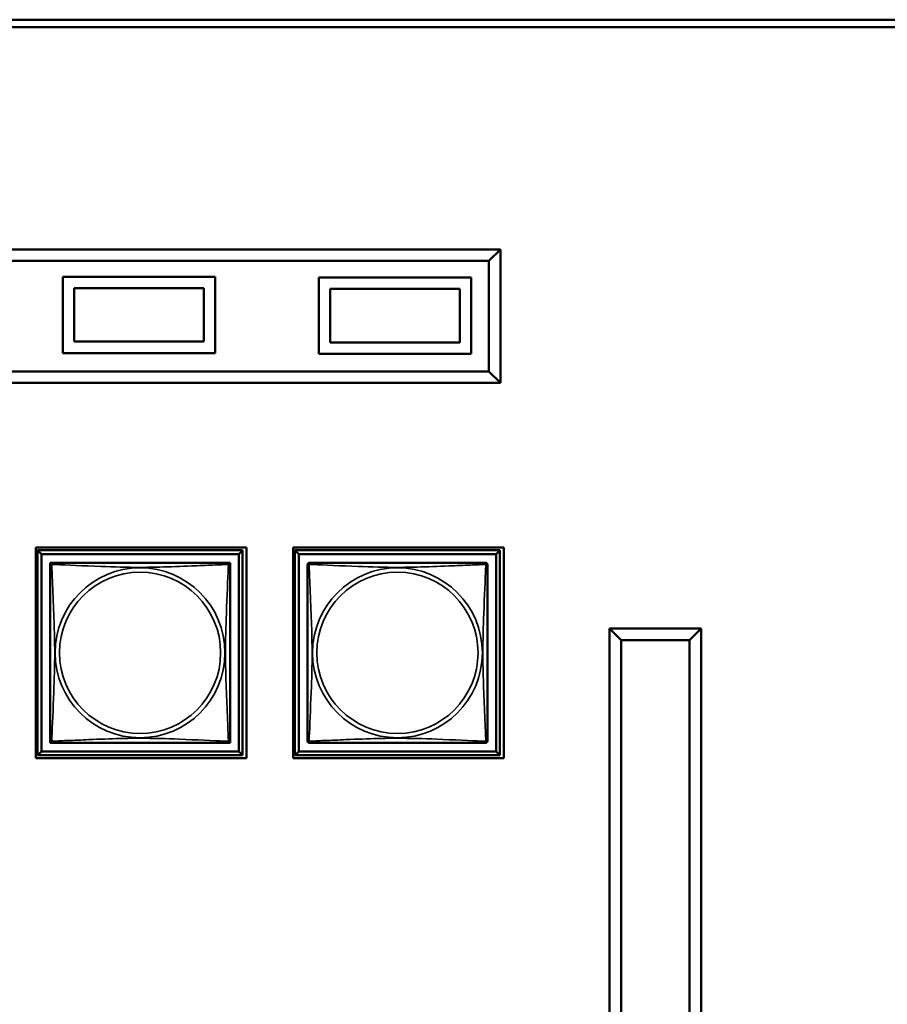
# Model space of a CAD drawing. Header units: inches. Extents: x 1.4 to 53.9, y 1.3 to 58.
# Tile 198 of 227: x 43.1 to 45.4, y 40.1 to 42.6. Entities that reach past the tile are written whole.
import ezdxf

# ---------------------------------------------------------------- set-up
doc = ezdxf.new("R2010")
doc.units = ezdxf.units.IN
doc.header["$MEASUREMENT"] = 0
doc.layers.add('Visible (ANSI)', color=7, linetype='Continuous', lineweight=50)
doc.layers.add('Visible Narrow (ANSI)', color=7, linetype='Continuous', lineweight=35)

msp = doc.modelspace()

# ---------------------------------------------------------------- linework, layer by layer
at = {"layer": 'Visible (ANSI)'}
for p, q in [((42.6617, 42.6485), (49.4822, 42.6485)), ((49.4822, 42.6285), (42.6617, 42.6285)), ((44.3548, 42.0465), (41.7828, 42.0465)), ((44.3548, 42.0465), (44.3248, 42.0165)), ((44.3548, 41.6965), (44.3548, 42.0465)), ((41.8128, 42.0165), (44.3248, 42.0165)), ((44.3248, 42.0165), (44.3248, 41.7265)), ((43.2072, 41.7748), (43.2072, 41.9748)), ((43.2072, 41.9748), (43.6072, 41.9748)), ((43.6072, 41.9748), (43.6072, 41.7748)), ((43.8784, 41.7728), (43.8784, 41.9728)), ((43.8784, 41.9728), (44.2784, 41.9728)), ((44.2784, 41.9728), (44.2784, 41.7728)), ((43.2372, 41.9448), (43.5772, 41.9448)), ((43.2372, 41.8048), (43.2372, 41.9448)), ((43.2372, 41.9448), (43.5772, 41.9448)), ((43.2372, 41.8048), (43.2372, 41.9448)), ((43.5772, 41.9448), (43.5772, 41.8048)), ((43.5772, 41.9448), (43.5772, 41.8048)), ((43.9084, 41.9428), (44.2484, 41.9428)), ((43.9084, 41.8028), (43.9084, 41.9428)), ((43.9084, 41.9428), (44.2484, 41.9428)), ((43.9084, 41.8028), (43.9084, 41.9428)), ((44.2484, 41.9428), (44.2484, 41.8028)), ((44.2484, 41.9428), (44.2484, 41.8028)), ((43.5772, 41.8048), (43.2372, 41.8048)), ((43.5772, 41.8048), (43.2372, 41.8048)), ((44.2484, 41.8028), (43.9084, 41.8028)), ((44.2484, 41.8028), (43.9084, 41.8028)), ((43.6072, 41.7748), (43.2072, 41.7748)), ((44.2784, 41.7728), (43.8784, 41.7728)), ((44.3248, 41.7265), (41.8128, 41.7265)), ((44.3548, 41.6965), (44.3248, 41.7265)), ((41.7828, 41.6965), (44.3548, 41.6965)), ((43.1367, 40.7128), (43.1367, 41.2652)), ((43.1367, 41.2652), (43.6892, 41.2652)), ((43.1412, 41.2577), (43.6787, 41.2577)), ((43.1511, 41.2479), (43.1412, 41.2577)), ((43.1412, 40.7203), (43.1412, 41.2577)), ((43.1511, 41.2479), (43.6688, 41.2479)), ((43.1511, 40.7301), (43.1511, 41.2479)), ((43.6787, 41.2577), (43.6688, 41.2479)), ((43.6688, 41.2479), (43.6688, 40.7301)), ((43.6787, 41.2577), (43.6787, 40.7203)), ((43.6892, 41.2652), (43.6892, 40.7128)), ((43.8117, 40.7128), (43.8117, 41.2652)), ((43.8117, 41.2652), (44.3642, 41.2652)), ((43.8162, 41.2577), (44.3537, 41.2577)), ((43.8261, 41.2479), (43.8162, 41.2577)), ((43.8162, 40.7203), (43.8162, 41.2577)), ((43.8261, 41.2479), (44.3438, 41.2479)), ((43.8261, 40.7301), (43.8261, 41.2479)), ((44.3537, 41.2577), (44.3438, 41.2479)), ((44.3438, 41.2479), (44.3438, 40.7301)), ((44.3537, 41.2577), (44.3537, 40.7203)), ((44.3642, 41.2652), (44.3642, 40.7128)), ((43.1737, 41.2194), (43.1737, 41.2252)), ((43.1737, 41.2252), (43.1795, 41.2252)), ((43.6404, 41.2252), (43.6462, 41.2252)), ((43.6462, 41.2252), (43.6462, 41.2193)), ((44.6412, 41.0525), (44.6412, 37.9975)), ((44.8812, 41.0525), (44.6412, 41.0525)), ((44.6712, 41.0225), (44.6412, 41.0525)), ((44.8812, 41.0525), (44.8512, 41.0225)), ((44.8812, 37.9975), (44.8812, 41.0525)), ((44.6712, 38.0275), (44.6712, 41.0225)), ((44.6712, 41.0225), (44.8512, 41.0225)), ((44.8512, 41.0225), (44.8512, 38.0275)), ((43.1737, 40.7528), (43.1737, 40.7586)), ((43.1796, 40.7528), (43.1737, 40.7528)), ((43.6462, 40.7528), (43.6403, 40.7528)), ((43.6462, 40.7587), (43.6462, 40.7528)), ((43.1511, 40.7301), (43.1412, 40.7203)), ((43.6688, 40.7301), (43.1511, 40.7301)), ((43.6688, 40.7301), (43.6787, 40.7203)), ((43.8261, 40.7301), (43.8162, 40.7203)), ((44.3438, 40.7301), (43.8261, 40.7301)), ((44.3438, 40.7301), (44.3537, 40.7203)), ((43.6892, 40.7128), (43.1367, 40.7128)), ((43.6787, 40.7203), (43.1412, 40.7203)), ((44.3642, 40.7128), (43.8117, 40.7128)), ((44.3537, 40.7203), (43.8162, 40.7203))]:
    msp.add_line(p, q, dxfattribs=at)
for centre, start, end in [((43.1796, 41.2193), 90, 180), ((43.6403, 41.2193), 0, 90), ((43.8546, 41.2193), 90, 180), ((44.3153, 41.2193), 0, 90), ((43.1796, 40.7587), 180, 270), ((43.6403, 40.7587), 270, 360), ((43.8546, 40.7587), 180, 270), ((44.3153, 40.7587), 270, 360)]:
    msp.add_arc(centre, 0.00591, start, end, dxfattribs=at)
for points in [[(43.1737, 41.2193), (43.1737, 41.2187), (43.1737, 41.216), (43.1737, 41.2116), (43.1737, 41.2035), (43.1737, 41.1896), (43.1737, 41.1734), (43.1737, 41.1573), (43.1737, 41.1391), (43.1737, 41.1205), (43.1737, 41.0941), (43.1737, 41.0668), (43.1737, 41.0398), (43.1737, 41.0228), (43.1737, 41.0059), (43.1737, 40.989), (43.1737, 40.9552), (43.1737, 40.9213), (43.1737, 40.8876), (43.1737, 40.8456), (43.1737, 40.8017), (43.1737, 40.7761), (43.1737, 40.766), (43.1737, 40.7596), (43.1737, 40.7587)], [(43.6403, 41.2252), (43.6397, 41.2252), (43.637, 41.2252), (43.6326, 41.2252), (43.6244, 41.2252), (43.6105, 41.2252), (43.5944, 41.2252), (43.5783, 41.2252), (43.5601, 41.2252), (43.5414, 41.2252), (43.5151, 41.2252), (43.4878, 41.2252), (43.4607, 41.2252), (43.4438, 41.2252), (43.4269, 41.2252), (43.4099, 41.2252), (43.3761, 41.2252), (43.3423, 41.2252), (43.3085, 41.2252), (43.2665, 41.2252), (43.2226, 41.2252), (43.1971, 41.2252), (43.187, 41.2252), (43.1806, 41.2252), (43.1796, 41.2252)], [(43.6462, 40.7587), (43.6462, 40.7593), (43.6462, 40.762), (43.6462, 40.7664), (43.6462, 40.7745), (43.6462, 40.7884), (43.6462, 40.8046), (43.6462, 40.8207), (43.6462, 40.8389), (43.6462, 40.8575), (43.6462, 40.8839), (43.6462, 40.9112), (43.6462, 40.9382), (43.6462, 40.9552), (43.6462, 40.9721), (43.6462, 40.989), (43.6462, 41.0228), (43.6462, 41.0567), (43.6462, 41.0904), (43.6462, 41.1324), (43.6462, 41.1763), (43.6462, 41.2019), (43.6462, 41.212), (43.6462, 41.2184), (43.6462, 41.2193)], [(43.8487, 41.2193), (43.8487, 41.2187), (43.8487, 41.216), (43.8487, 41.2116), (43.8487, 41.2035), (43.8487, 41.1896), (43.8487, 41.1734), (43.8487, 41.1573), (43.8487, 41.1391), (43.8487, 41.1205), (43.8487, 41.0941), (43.8487, 41.0668), (43.8487, 41.0398), (43.8487, 41.0228), (43.8487, 41.0059), (43.8487, 40.989), (43.8487, 40.9552), (43.8487, 40.9213), (43.8487, 40.8876), (43.8487, 40.8456), (43.8487, 40.8017), (43.8487, 40.7761), (43.8487, 40.766), (43.8487, 40.7596), (43.8487, 40.7587)], [(44.3153, 41.2252), (44.3147, 41.2252), (44.312, 41.2252), (44.3076, 41.2252), (44.2994, 41.2252), (44.2855, 41.2252), (44.2694, 41.2252), (44.2533, 41.2252), (44.2351, 41.2252), (44.2164, 41.2252), (44.1901, 41.2252), (44.1628, 41.2252), (44.1357, 41.2252), (44.1188, 41.2252), (44.1019, 41.2252), (44.0849, 41.2252), (44.0511, 41.2252), (44.0173, 41.2252), (43.9835, 41.2252), (43.9415, 41.2252), (43.8976, 41.2252), (43.8721, 41.2252), (43.862, 41.2252), (43.8556, 41.2252), (43.8546, 41.2252)], [(44.3212, 40.7587), (44.3212, 40.7593), (44.3212, 40.762), (44.3212, 40.7664), (44.3212, 40.7745), (44.3212, 40.7884), (44.3212, 40.8046), (44.3212, 40.8207), (44.3212, 40.8389), (44.3212, 40.8575), (44.3212, 40.8839), (44.3212, 40.9112), (44.3212, 40.9382), (44.3212, 40.9552), (44.3212, 40.9721), (44.3212, 40.989), (44.3212, 41.0228), (44.3212, 41.0567), (44.3212, 41.0904), (44.3212, 41.1324), (44.3212, 41.1763), (44.3212, 41.2019), (44.3212, 41.212), (44.3212, 41.2184), (44.3212, 41.2193)], [(43.1796, 40.7528), (43.1802, 40.7528), (43.1829, 40.7528), (43.1873, 40.7528), (43.1955, 40.7528), (43.2094, 40.7528), (43.2255, 40.7528), (43.2416, 40.7528), (43.2598, 40.7528), (43.2785, 40.7528), (43.3048, 40.7528), (43.3321, 40.7528), (43.3592, 40.7528), (43.3761, 40.7528), (43.393, 40.7528), (43.4099, 40.7528), (43.4438, 40.7528), (43.4776, 40.7528), (43.5114, 40.7528), (43.5534, 40.7528), (43.5973, 40.7528), (43.6228, 40.7528), (43.6329, 40.7528), (43.6393, 40.7528), (43.6403, 40.7528)], [(43.8546, 40.7528), (43.8552, 40.7528), (43.8579, 40.7528), (43.8623, 40.7528), (43.8705, 40.7528), (43.8844, 40.7528), (43.9005, 40.7528), (43.9166, 40.7528), (43.9348, 40.7528), (43.9535, 40.7528), (43.9798, 40.7528), (44.0071, 40.7528), (44.0342, 40.7528), (44.0511, 40.7528), (44.068, 40.7528), (44.0849, 40.7528), (44.1188, 40.7528), (44.1526, 40.7528), (44.1864, 40.7528), (44.2284, 40.7528), (44.2723, 40.7528), (44.2978, 40.7528), (44.3079, 40.7528), (44.3143, 40.7528), (44.3153, 40.7528)]]:
    msp.add_open_spline(points, degree=3, knots=[0.325731, 0.325731, 0.325731, 0.325731, 0.404774, 0.404774, 0.404774, 0.550532, 0.550532, 0.550532, 0.69629, 0.69629, 0.69629, 0.902598, 0.902598, 0.902598, 1.03154, 1.03154, 1.03154, 1.289425, 1.289425, 1.289425, 1.610774, 1.610774, 1.610774, 1.73735, 1.73735, 1.73735, 1.73735], dxfattribs=at)
at = {"layer": 'Visible Narrow (ANSI)'}
for centre, radius in [((43.4099, 40.989), 0.2227), ((43.4099, 40.989), 0.2113), ((44.0849, 40.989), 0.2227), ((44.0849, 40.989), 0.2113)]:
    msp.add_circle(centre, radius, dxfattribs=at)
for points, knots in [([(43.1737, 41.2193), (43.1737, 41.2194), (43.1737, 41.2195), (43.1738, 41.2198), (43.1738, 41.22), (43.174, 41.2203), (43.174, 41.2204), (43.1742, 41.2205), (43.1743, 41.2206), (43.1745, 41.2208), (43.1747, 41.2208), (43.1752, 41.221), (43.1757, 41.2211), (43.1769, 41.221), (43.1775, 41.2209), (43.1783, 41.2207)], [-0.0844808, -0.0844808, -0.0844808, -0.0844808, -0.06943799, -0.06943799, -0.05587828, -0.05587828, -0.04740346, -0.04740346, -0.04210669, -0.04210669, -0.03151317, -0.03151317, -0.01456352, -0.01456352, 0.00026741, 0.00026741, 0.00026741, 0.00026741]), ([(43.1783, 41.2207), (43.1781, 41.2215), (43.178, 41.2221), (43.1779, 41.2232), (43.1779, 41.2237), (43.1781, 41.2243), (43.1782, 41.2245), (43.1784, 41.2247), (43.1784, 41.2248), (43.1786, 41.2249), (43.1787, 41.225), (43.1789, 41.2251), (43.1791, 41.2252), (43.1794, 41.2252), (43.1796, 41.2252), (43.1796, 41.2252)], [-0.00026741, -0.00026741, -0.00026741, -0.00026741, 0.01456352, 0.01456352, 0.03151317, 0.03151317, 0.04210669, 0.04210669, 0.04740346, 0.04740346, 0.05587828, 0.05587828, 0.06943799, 0.06943799, 0.0844808, 0.0844808, 0.0844808, 0.0844808]), ([(43.1783, 40.7573), (43.1784, 40.7602), (43.1785, 40.7637), (43.1787, 40.7677), (43.1798, 40.7953), (43.1819, 40.8423), (43.1836, 40.8858), (43.185, 40.9207), (43.186, 40.9549), (43.186, 40.989), (43.186, 41.006), (43.1857, 41.0231), (43.1853, 41.0403), (43.1846, 41.0678), (43.1835, 41.0959), (43.1823, 41.1236), (43.1815, 41.1431), (43.1806, 41.1625), (43.1799, 41.1797), (43.1792, 41.1969), (43.1786, 41.2119), (43.1783, 41.2207)], [-1.657319, -1.657319, -1.657319, -1.657319, -1.610774, -1.610774, -1.610774, -1.289425, -1.289425, -1.289425, -1.03154, -1.03154, -1.03154, -0.902598, -0.902598, -0.902598, -0.69629, -0.69629, -0.69629, -0.550532, -0.550532, -0.550532, -0.405761, -0.405761, -0.405761, -0.405761]), ([(43.1783, 41.2207), (43.1811, 41.2206), (43.1846, 41.2204), (43.1886, 41.2203), (43.2162, 41.2192), (43.2632, 41.2171), (43.3068, 41.2154), (43.3417, 41.214), (43.3759, 41.213), (43.4099, 41.213), (43.427, 41.213), (43.444, 41.2132), (43.4612, 41.2137), (43.4887, 41.2143), (43.5168, 41.2155), (43.5445, 41.2166), (43.5641, 41.2175), (43.5834, 41.2183), (43.6007, 41.219), (43.6179, 41.2198), (43.6328, 41.2203), (43.6416, 41.2207)], [-1.657319, -1.657319, -1.657319, -1.657319, -1.610774, -1.610774, -1.610774, -1.289425, -1.289425, -1.289425, -1.03154, -1.03154, -1.03154, -0.902598, -0.902598, -0.902598, -0.69629, -0.69629, -0.69629, -0.550532, -0.550532, -0.550532, -0.405761, -0.405761, -0.405761, -0.405761]), ([(43.6416, 41.2207), (43.6415, 41.2178), (43.6414, 41.2144), (43.6412, 41.2104), (43.6401, 41.1827), (43.638, 41.1357), (43.6363, 41.0922), (43.6349, 41.0573), (43.6339, 41.0231), (43.6339, 40.989), (43.6339, 40.972), (43.6342, 40.9549), (43.6346, 40.9377), (43.6353, 40.9103), (43.6364, 40.8821), (43.6376, 40.8545), (43.6384, 40.8349), (43.6393, 40.8156), (43.64, 40.7983), (43.6407, 40.7811), (43.6413, 40.7661), (43.6416, 40.7573)], [-1.657319, -1.657319, -1.657319, -1.657319, -1.610774, -1.610774, -1.610774, -1.289425, -1.289425, -1.289425, -1.03154, -1.03154, -1.03154, -0.902598, -0.902598, -0.902598, -0.69629, -0.69629, -0.69629, -0.550532, -0.550532, -0.550532, -0.405761, -0.405761, -0.405761, -0.405761]), ([(43.6403, 41.2252), (43.6403, 41.2252), (43.6405, 41.2252), (43.6408, 41.2252), (43.641, 41.2251), (43.6412, 41.225), (43.6413, 41.2249), (43.6415, 41.2248), (43.6415, 41.2247), (43.6417, 41.2245), (43.6418, 41.2243), (43.642, 41.2237), (43.642, 41.2232), (43.6419, 41.2221), (43.6418, 41.2215), (43.6416, 41.2207)], [-0.0844808, -0.0844808, -0.0844808, -0.0844808, -0.06943799, -0.06943799, -0.05587828, -0.05587828, -0.04740346, -0.04740346, -0.04210669, -0.04210669, -0.03151317, -0.03151317, -0.01456352, -0.01456352, 0.00026741, 0.00026741, 0.00026741, 0.00026741]), ([(43.6416, 41.2207), (43.6424, 41.2209), (43.643, 41.221), (43.6442, 41.2211), (43.6447, 41.221), (43.6452, 41.2208), (43.6454, 41.2208), (43.6456, 41.2206), (43.6457, 41.2205), (43.6459, 41.2204), (43.6459, 41.2203), (43.6461, 41.22), (43.6461, 41.2198), (43.6462, 41.2195), (43.6462, 41.2194), (43.6462, 41.2193)], [-0.00026741, -0.00026741, -0.00026741, -0.00026741, 0.01456352, 0.01456352, 0.03151317, 0.03151317, 0.04210669, 0.04210669, 0.04740346, 0.04740346, 0.05587828, 0.05587828, 0.06943799, 0.06943799, 0.0844808, 0.0844808, 0.0844808, 0.0844808]), ([(43.8487, 41.2193), (43.8487, 41.2194), (43.8487, 41.2195), (43.8488, 41.2198), (43.8488, 41.22), (43.849, 41.2203), (43.849, 41.2204), (43.8492, 41.2205), (43.8493, 41.2206), (43.8495, 41.2208), (43.8497, 41.2208), (43.8502, 41.221), (43.8507, 41.2211), (43.8519, 41.221), (43.8525, 41.2209), (43.8533, 41.2207)], [-0.0844808, -0.0844808, -0.0844808, -0.0844808, -0.06943799, -0.06943799, -0.05587828, -0.05587828, -0.04740346, -0.04740346, -0.04210669, -0.04210669, -0.03151317, -0.03151317, -0.01456352, -0.01456352, 0.00026741, 0.00026741, 0.00026741, 0.00026741]), ([(43.8533, 41.2207), (43.8531, 41.2215), (43.853, 41.2221), (43.8529, 41.2232), (43.8529, 41.2237), (43.8531, 41.2243), (43.8532, 41.2245), (43.8534, 41.2247), (43.8534, 41.2248), (43.8536, 41.2249), (43.8537, 41.225), (43.8539, 41.2251), (43.8541, 41.2252), (43.8544, 41.2252), (43.8546, 41.2252), (43.8546, 41.2252)], [-0.00026741, -0.00026741, -0.00026741, -0.00026741, 0.01456352, 0.01456352, 0.03151317, 0.03151317, 0.04210669, 0.04210669, 0.04740346, 0.04740346, 0.05587828, 0.05587828, 0.06943799, 0.06943799, 0.0844808, 0.0844808, 0.0844808, 0.0844808]), ([(43.8533, 40.7573), (43.8534, 40.7602), (43.8535, 40.7637), (43.8537, 40.7677), (43.8548, 40.7953), (43.8569, 40.8423), (43.8586, 40.8858), (43.86, 40.9207), (43.861, 40.9549), (43.861, 40.989), (43.861, 41.006), (43.8607, 41.0231), (43.8603, 41.0403), (43.8596, 41.0678), (43.8585, 41.0959), (43.8573, 41.1236), (43.8565, 41.1431), (43.8556, 41.1625), (43.8549, 41.1797), (43.8542, 41.1969), (43.8536, 41.2119), (43.8533, 41.2207)], [-1.657319, -1.657319, -1.657319, -1.657319, -1.610774, -1.610774, -1.610774, -1.289425, -1.289425, -1.289425, -1.03154, -1.03154, -1.03154, -0.902598, -0.902598, -0.902598, -0.69629, -0.69629, -0.69629, -0.550532, -0.550532, -0.550532, -0.405761, -0.405761, -0.405761, -0.405761]), ([(43.8533, 41.2207), (43.8561, 41.2206), (43.8596, 41.2204), (43.8636, 41.2203), (43.8912, 41.2192), (43.9382, 41.2171), (43.9818, 41.2154), (44.0167, 41.214), (44.0509, 41.213), (44.0849, 41.213), (44.102, 41.213), (44.119, 41.2132), (44.1362, 41.2137), (44.1637, 41.2143), (44.1918, 41.2155), (44.2195, 41.2166), (44.2391, 41.2175), (44.2584, 41.2183), (44.2757, 41.219), (44.2929, 41.2198), (44.3078, 41.2203), (44.3166, 41.2207)], [-1.657319, -1.657319, -1.657319, -1.657319, -1.610774, -1.610774, -1.610774, -1.289425, -1.289425, -1.289425, -1.03154, -1.03154, -1.03154, -0.902598, -0.902598, -0.902598, -0.69629, -0.69629, -0.69629, -0.550532, -0.550532, -0.550532, -0.405761, -0.405761, -0.405761, -0.405761]), ([(44.3166, 41.2207), (44.3165, 41.2178), (44.3164, 41.2144), (44.3162, 41.2104), (44.3151, 41.1827), (44.313, 41.1357), (44.3113, 41.0922), (44.3099, 41.0573), (44.3089, 41.0231), (44.3089, 40.989), (44.3089, 40.972), (44.3092, 40.9549), (44.3096, 40.9377), (44.3103, 40.9103), (44.3114, 40.8821), (44.3126, 40.8545), (44.3134, 40.8349), (44.3143, 40.8156), (44.315, 40.7983), (44.3157, 40.7811), (44.3163, 40.7661), (44.3166, 40.7573)], [-1.657319, -1.657319, -1.657319, -1.657319, -1.610774, -1.610774, -1.610774, -1.289425, -1.289425, -1.289425, -1.03154, -1.03154, -1.03154, -0.902598, -0.902598, -0.902598, -0.69629, -0.69629, -0.69629, -0.550532, -0.550532, -0.550532, -0.405761, -0.405761, -0.405761, -0.405761]), ([(44.3153, 41.2252), (44.3153, 41.2252), (44.3155, 41.2252), (44.3158, 41.2252), (44.316, 41.2251), (44.3162, 41.225), (44.3163, 41.2249), (44.3165, 41.2248), (44.3165, 41.2247), (44.3167, 41.2245), (44.3168, 41.2243), (44.317, 41.2237), (44.317, 41.2232), (44.3169, 41.2221), (44.3168, 41.2215), (44.3166, 41.2207)], [-0.0844808, -0.0844808, -0.0844808, -0.0844808, -0.06943799, -0.06943799, -0.05587828, -0.05587828, -0.04740346, -0.04740346, -0.04210669, -0.04210669, -0.03151317, -0.03151317, -0.01456352, -0.01456352, 0.00026741, 0.00026741, 0.00026741, 0.00026741]), ([(44.3166, 41.2207), (44.3174, 41.2209), (44.318, 41.221), (44.3192, 41.2211), (44.3197, 41.221), (44.3202, 41.2208), (44.3204, 41.2208), (44.3206, 41.2206), (44.3207, 41.2205), (44.3209, 41.2204), (44.3209, 41.2203), (44.3211, 41.22), (44.3211, 41.2198), (44.3212, 41.2195), (44.3212, 41.2194), (44.3212, 41.2193)], [-0.00026741, -0.00026741, -0.00026741, -0.00026741, 0.01456352, 0.01456352, 0.03151317, 0.03151317, 0.04210669, 0.04210669, 0.04740346, 0.04740346, 0.05587828, 0.05587828, 0.06943799, 0.06943799, 0.0844808, 0.0844808, 0.0844808, 0.0844808]), ([(43.1783, 40.7573), (43.1775, 40.7571), (43.1769, 40.757), (43.1757, 40.7569), (43.1752, 40.757), (43.1747, 40.7572), (43.1745, 40.7573), (43.1743, 40.7574), (43.1742, 40.7575), (43.174, 40.7576), (43.174, 40.7577), (43.1738, 40.758), (43.1738, 40.7582), (43.1737, 40.7585), (43.1737, 40.7586), (43.1737, 40.7587)], [-0.00026741, -0.00026741, -0.00026741, -0.00026741, 0.01456352, 0.01456352, 0.03151317, 0.03151317, 0.04210669, 0.04210669, 0.04740346, 0.04740346, 0.05587828, 0.05587828, 0.06943799, 0.06943799, 0.0844808, 0.0844808, 0.0844808, 0.0844808]), ([(43.1796, 40.7528), (43.1796, 40.7528), (43.1794, 40.7528), (43.1791, 40.7528), (43.1789, 40.7529), (43.1787, 40.753), (43.1786, 40.7531), (43.1784, 40.7532), (43.1784, 40.7533), (43.1782, 40.7535), (43.1781, 40.7537), (43.1779, 40.7543), (43.1779, 40.7548), (43.178, 40.7559), (43.1781, 40.7566), (43.1783, 40.7573)], [-0.0844808, -0.0844808, -0.0844808, -0.0844808, -0.06943799, -0.06943799, -0.05587828, -0.05587828, -0.04740346, -0.04740346, -0.04210669, -0.04210669, -0.03151317, -0.03151317, -0.01456352, -0.01456352, 0.00026741, 0.00026741, 0.00026741, 0.00026741]), ([(43.6416, 40.7573), (43.6388, 40.7574), (43.6353, 40.7576), (43.6313, 40.7577), (43.6037, 40.7588), (43.5567, 40.7609), (43.5131, 40.7626), (43.4782, 40.764), (43.444, 40.765), (43.4099, 40.765), (43.3929, 40.765), (43.3759, 40.7648), (43.3587, 40.7644), (43.3312, 40.7637), (43.3031, 40.7625), (43.2754, 40.7614), (43.2558, 40.7605), (43.2365, 40.7597), (43.2192, 40.759), (43.202, 40.7583), (43.1871, 40.7577), (43.1783, 40.7573)], [-1.657319, -1.657319, -1.657319, -1.657319, -1.610774, -1.610774, -1.610774, -1.289425, -1.289425, -1.289425, -1.03154, -1.03154, -1.03154, -0.902598, -0.902598, -0.902598, -0.69629, -0.69629, -0.69629, -0.550532, -0.550532, -0.550532, -0.405761, -0.405761, -0.405761, -0.405761]), ([(43.6416, 40.7573), (43.6418, 40.7566), (43.6419, 40.7559), (43.642, 40.7548), (43.642, 40.7543), (43.6418, 40.7537), (43.6417, 40.7535), (43.6415, 40.7533), (43.6415, 40.7532), (43.6413, 40.7531), (43.6412, 40.753), (43.641, 40.7529), (43.6408, 40.7528), (43.6405, 40.7528), (43.6403, 40.7528), (43.6403, 40.7528)], [-0.00026741, -0.00026741, -0.00026741, -0.00026741, 0.01456352, 0.01456352, 0.03151317, 0.03151317, 0.04210669, 0.04210669, 0.04740346, 0.04740346, 0.05587828, 0.05587828, 0.06943799, 0.06943799, 0.0844808, 0.0844808, 0.0844808, 0.0844808]), ([(43.6462, 40.7587), (43.6462, 40.7586), (43.6462, 40.7585), (43.6461, 40.7582), (43.6461, 40.758), (43.6459, 40.7577), (43.6459, 40.7576), (43.6457, 40.7575), (43.6456, 40.7574), (43.6454, 40.7573), (43.6452, 40.7572), (43.6447, 40.757), (43.6442, 40.7569), (43.643, 40.757), (43.6424, 40.7571), (43.6416, 40.7573)], [-0.0844808, -0.0844808, -0.0844808, -0.0844808, -0.06943799, -0.06943799, -0.05587828, -0.05587828, -0.04740346, -0.04740346, -0.04210669, -0.04210669, -0.03151317, -0.03151317, -0.01456352, -0.01456352, 0.00026741, 0.00026741, 0.00026741, 0.00026741]), ([(43.8533, 40.7573), (43.8525, 40.7571), (43.8519, 40.757), (43.8507, 40.7569), (43.8502, 40.757), (43.8497, 40.7572), (43.8495, 40.7573), (43.8493, 40.7574), (43.8492, 40.7575), (43.849, 40.7576), (43.849, 40.7577), (43.8488, 40.758), (43.8488, 40.7582), (43.8487, 40.7585), (43.8487, 40.7586), (43.8487, 40.7587)], [-0.00026741, -0.00026741, -0.00026741, -0.00026741, 0.01456352, 0.01456352, 0.03151317, 0.03151317, 0.04210669, 0.04210669, 0.04740346, 0.04740346, 0.05587828, 0.05587828, 0.06943799, 0.06943799, 0.0844808, 0.0844808, 0.0844808, 0.0844808]), ([(43.8546, 40.7528), (43.8546, 40.7528), (43.8544, 40.7528), (43.8541, 40.7528), (43.8539, 40.7529), (43.8537, 40.753), (43.8536, 40.7531), (43.8534, 40.7532), (43.8534, 40.7533), (43.8532, 40.7535), (43.8531, 40.7537), (43.8529, 40.7543), (43.8529, 40.7548), (43.853, 40.7559), (43.8531, 40.7566), (43.8533, 40.7573)], [-0.0844808, -0.0844808, -0.0844808, -0.0844808, -0.06943799, -0.06943799, -0.05587828, -0.05587828, -0.04740346, -0.04740346, -0.04210669, -0.04210669, -0.03151317, -0.03151317, -0.01456352, -0.01456352, 0.00026741, 0.00026741, 0.00026741, 0.00026741]), ([(44.3166, 40.7573), (44.3138, 40.7574), (44.3103, 40.7576), (44.3063, 40.7577), (44.2787, 40.7588), (44.2317, 40.7609), (44.1881, 40.7626), (44.1532, 40.764), (44.119, 40.765), (44.0849, 40.765), (44.0679, 40.765), (44.0509, 40.7648), (44.0337, 40.7644), (44.0062, 40.7637), (43.9781, 40.7625), (43.9504, 40.7614), (43.9308, 40.7605), (43.9115, 40.7597), (43.8942, 40.759), (43.877, 40.7583), (43.8621, 40.7577), (43.8533, 40.7573)], [-1.657319, -1.657319, -1.657319, -1.657319, -1.610774, -1.610774, -1.610774, -1.289425, -1.289425, -1.289425, -1.03154, -1.03154, -1.03154, -0.902598, -0.902598, -0.902598, -0.69629, -0.69629, -0.69629, -0.550532, -0.550532, -0.550532, -0.405761, -0.405761, -0.405761, -0.405761]), ([(44.3166, 40.7573), (44.3168, 40.7566), (44.3169, 40.7559), (44.317, 40.7548), (44.317, 40.7543), (44.3168, 40.7537), (44.3167, 40.7535), (44.3165, 40.7533), (44.3165, 40.7532), (44.3163, 40.7531), (44.3162, 40.753), (44.316, 40.7529), (44.3158, 40.7528), (44.3155, 40.7528), (44.3153, 40.7528), (44.3153, 40.7528)], [-0.00026741, -0.00026741, -0.00026741, -0.00026741, 0.01456352, 0.01456352, 0.03151317, 0.03151317, 0.04210669, 0.04210669, 0.04740346, 0.04740346, 0.05587828, 0.05587828, 0.06943799, 0.06943799, 0.0844808, 0.0844808, 0.0844808, 0.0844808]), ([(44.3212, 40.7587), (44.3212, 40.7586), (44.3212, 40.7585), (44.3211, 40.7582), (44.3211, 40.758), (44.3209, 40.7577), (44.3209, 40.7576), (44.3207, 40.7575), (44.3206, 40.7574), (44.3204, 40.7573), (44.3202, 40.7572), (44.3197, 40.757), (44.3192, 40.7569), (44.318, 40.757), (44.3174, 40.7571), (44.3166, 40.7573)], [-0.0844808, -0.0844808, -0.0844808, -0.0844808, -0.06943799, -0.06943799, -0.05587828, -0.05587828, -0.04740346, -0.04740346, -0.04210669, -0.04210669, -0.03151317, -0.03151317, -0.01456352, -0.01456352, 0.00026741, 0.00026741, 0.00026741, 0.00026741])]:
    msp.add_open_spline(points, degree=3, knots=knots, dxfattribs=at)

doc.saveas('drawing.dxf')
